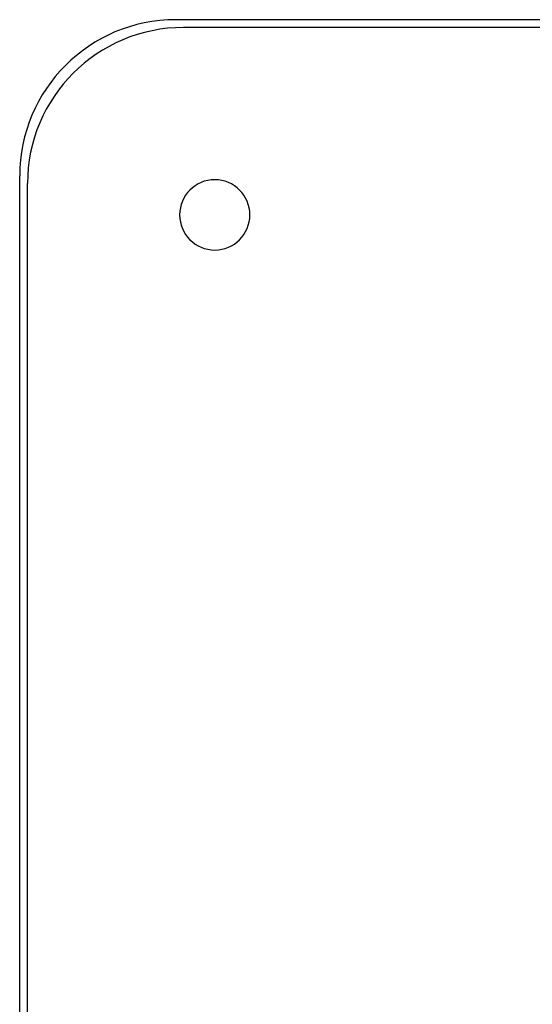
# Model space of a CAD drawing. Header units: millimetres. Extents: x -270 to 270, y -270 to 270.
# Tile 15 of 56: x -270 to -204, y 144 to 270. Entities that reach past the tile are written whole.
import ezdxf

# ---------------------------------------------------------------- set-up
doc = ezdxf.new("R2010")
doc.units = ezdxf.units.MM
doc.layers.add('MAIN-1', color=7, linetype='Continuous')
doc.layers.add('MAIN-2', color=7, linetype='Continuous')

msp = doc.modelspace()

# ---------------------------------------------------------------- linework, layer by layer
at = {"layer": 'MAIN-1'}
for p, q in [((250, 270), (-250, 270)), ((-270, -250), (-270, 250))]:
    msp.add_line(p, q, dxfattribs=at)
for centre, radius, start, end in [((-250, 250), 20, 90, 180), ((-245, 245), 4.5, 0, 180), ((-245, 245), 4.5, 180, 0), ((0, 0), 222.66, 136.4725, 180), ((0, 0), 220.64, 136.5699, 180), ((0, 0), 212.58, 136.5896, 180), ((0, 0), 210.57, 136.6451, 180)]:
    msp.add_arc(centre, radius, start, end, dxfattribs=at)
at = {"layer": 'MAIN-2'}
for p, q in [((-250, 270), (-250, 270)), ((249, 269), (-249, 269)), ((-249, 269), (-249, 269)), ((-270, 250), (-270, 250)), ((-269, -249), (-269, 249)), ((-269, 249), (-269, 249)), ((-249.5, 245), (-249.5, 245)), ((-240.5, 245), (-240.5, 245))]:
    msp.add_line(p, q, dxfattribs=at)
for centre, radius, start in [((-249, 249), 20, 90), ((0, 0), 213, 0), ((0, 0), 212, 0)]:
    msp.add_arc(centre, radius, start, 180, dxfattribs=at)

doc.saveas('drawing.dxf')
